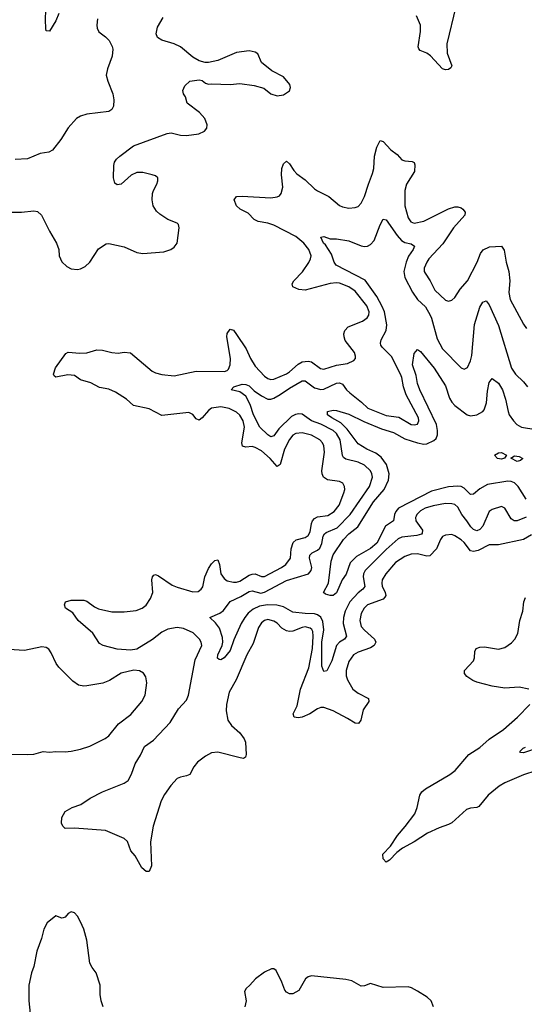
# Model space of a CAD drawing. Header units: inches. Extents: x 1843162 to 1959474, y 907081 to 1016326.
# Tile 247 of 256: x 1885099 to 1888335, y 930827 to 937145. Entities that reach past the tile are written whole.
import ezdxf

# ---------------------------------------------------------------- set-up
doc = ezdxf.new("R2010")
doc.units = ezdxf.units.IN
doc.header["$MEASUREMENT"] = 0
doc.layers.add('B8983', color=7, linetype='Continuous')

msp = doc.modelspace()

# ---------------------------------------------------------------- linework, layer by layer
at = {"layer": 'B8983', "color": 5}
for points, elevation in [([(1887897, 937230), (1887838.6, 936990), (1887840.2, 936930), (1887871.3, 936850), (1887863.8, 936836.2), (1887850, 936826.5), (1887830, 936823.4), (1887810, 936828.9), (1887732.8, 936912.8), (1887710, 936929.2), (1887667.3, 936947.3), (1887658.6, 936958.6), (1887655.6, 936970), (1887668.9, 937068.9), (1887669.3, 937110), (1887643.9, 937170)], 680), ([(1884969.2, 935909.2), (1885110, 935909.3), (1885190, 935919.3), (1885213.2, 935913.2), (1885239.3, 935890), (1885290, 935788.2), (1885336.1, 935710), (1885350.2, 935670), (1885353.1, 935630), (1885370, 935590.5), (1885401.4, 935561.4), (1885430, 935547.4), (1885470, 935542), (1885490, 935546.4), (1885518.6, 935561.4), (1885549.2, 935590), (1885604.4, 935675.6), (1885654.2, 935705.8), (1885670, 935708), (1885770, 935687.2), (1885850, 935651.8), (1885890, 935644.2), (1886023.7, 935656.3), (1886069.5, 935670.5), (1886090, 935686), (1886109.2, 935710), (1886121.2, 935810), (1886117.2, 935830), (1886110, 935839), (1886050, 935863.6), (1885997.2, 935897.2), (1885976.2, 935916.2), (1885956.2, 935950), (1885949.7, 935989.7), (1885950.9, 936030), (1885956.4, 936050), (1885978.9, 936090), (1885985.1, 936110), (1885984.2, 936130), (1885970, 936143), (1885949.2, 936150), (1885890, 936164.8), (1885850, 936163.9), (1885813.3, 936146.7), (1885750, 936089.3), (1885725.1, 936085.1), (1885710, 936095.3), (1885700.5, 936130), (1885703.5, 936210), (1885708.2, 936230), (1885720.5, 936250), (1885740.5, 936270), (1885830, 936335.2), (1886044.9, 936415.1), (1886070, 936418), (1886130, 936403.2), (1886170, 936400.9), (1886247.9, 936412.1), (1886285.2, 936430), (1886299.3, 936450), (1886300.9, 936470), (1886287, 936510), (1886251.6, 936550), (1886173.2, 936610), (1886162, 936650), (1886148.7, 936670), (1886145.2, 936690), (1886158.6, 936721.4), (1886190, 936751), (1886250, 936758.8), (1886270, 936754.8), (1886290, 936738), (1886310, 936731), (1886330, 936734), (1886449, 936729), (1886510, 936735.6), (1886603.6, 936723.6), (1886664.8, 936704.8), (1886710.6, 936670), (1886750, 936656.5), (1886790, 936663.1), (1886830, 936688.4), (1886836.2, 936710), (1886831.6, 936730), (1886790, 936779.3), (1886716.6, 936816.6), (1886649.5, 936869.5), (1886626.3, 936926.3), (1886610, 936937), (1886570, 936944.7), (1886490, 936934.2), (1886370, 936884.2), (1886310, 936869.4), (1886289.4, 936869.4), (1886250, 936881.2), (1886210, 936904), (1886131.5, 936971.5), (1886089.6, 936989.6), (1886010, 937013.6), (1885983.7, 937030), (1885975.1, 937055.1), (1885983.8, 937096.2), (1886020.3, 937159.7)], 720), ([(1885350, 937185.4), (1885330, 937137.7), (1885290, 937072), (1885270, 937074), (1885267.5, 937087.5), (1885264.7, 937144.7), (1885267.9, 937207.9)], 680), ([(1885597.7, 937150), (1885594, 937110), (1885597.1, 937090), (1885607.6, 937067.6), (1885650, 937035.8), (1885672, 937012), (1885693.2, 936973.2), (1885696.9, 936956.9), (1885692.9, 936910), (1885661.3, 936830), (1885654, 936790), (1885663.7, 936750), (1885696.9, 936670), (1885703.9, 936630), (1885701.5, 936590), (1885690.2, 936569.8), (1885670, 936556.8), (1885530, 936538.9), (1885490, 936525.8), (1885463.1, 936510), (1885410, 936451.2), (1885362.7, 936377.3), (1885310, 936307.1), (1885285.1, 936294.9), (1885230, 936286.8), (1885150, 936252.8), (1885070, 936247.6)], 720), ([(1888381.2, 933838.8), (1888330, 933809.9), (1888170, 933776.2), (1888110, 933775.9), (1888040, 933740), (1888010, 933732), (1887990, 933736.5), (1887949.9, 933789.9), (1887930, 933808), (1887890, 933833.1), (1887870, 933840.9), (1887830, 933838.2), (1887810, 933828.4), (1887796.9, 933810), (1887772.3, 933750), (1887730, 933705), (1887710, 933702.3), (1887650, 933717), (1887610, 933715.6), (1887570, 933701.4), (1887510, 933662.5), (1887447.7, 933590), (1887424.4, 933550), (1887420.8, 933530), (1887423.3, 933510), (1887443.1, 933470), (1887446.9, 933450), (1887440.9, 933439.1), (1887430, 933427.5), (1887329.7, 933390.3), (1887309.4, 933370), (1887290, 933335.4), (1887279.5, 933290), (1887290, 933251.7), (1887310, 933227.3), (1887375.2, 933170), (1887382.2, 933150), (1887372.8, 933130), (1887350, 933115), (1887270, 933087.5), (1887240.2, 933070), (1887210, 933026), (1887192.2, 932970), (1887193.8, 932933.8), (1887201.2, 932910), (1887235.4, 932850), (1887270, 932822.7), (1887337.1, 932790), (1887338.7, 932770), (1887302.5, 932717.5), (1887286.7, 932650), (1887272.1, 932627.9), (1887250, 932630.8), (1887201.8, 932661.8), (1887110, 932709.8), (1887050, 932730.6), (1887030, 932731.4), (1887010, 932723.2), (1886960.2, 932690), (1886910, 932669.9), (1886885.9, 932665.9), (1886860.5, 932670), (1886852.9, 932690), (1886877.8, 932742.2), (1886899.3, 932850), (1886954.4, 932985.6), (1886977.3, 933110), (1886981.1, 933190), (1886978.3, 933218.3), (1886972.7, 933232.7), (1886961.4, 933241.4), (1886930, 933248.2), (1886910, 933244.8), (1886850, 933221.2), (1886830, 933219.1), (1886810, 933223.4), (1886780.1, 933240.1), (1886750, 933272.4), (1886730, 933286.3), (1886690, 933295.2), (1886670, 933289.8), (1886650, 933274.4), (1886630, 933245.1), (1886597.4, 933142.5), (1886556.6, 933070), (1886487.6, 932910), (1886442, 932830), (1886424.8, 932750), (1886424.1, 932710), (1886434.5, 932650), (1886457, 932617), (1886510, 932568.9), (1886539.6, 932530), (1886547.4, 932510), (1886552.6, 932430), (1886547.3, 932412.7), (1886534.7, 932405.3), (1886512.2, 932407.8), (1886370, 932445.5), (1886330, 932440.3), (1886290, 932418.6), (1886239, 932381), (1886215.3, 932350), (1886190, 932302), (1886170, 932292.2), (1886130, 932285.2), (1886110, 932274.9), (1886067.9, 932232.1), (1886027, 932173), (1886007.3, 932132.7), (1885956.1, 931970), (1885938.8, 931870), (1885944.4, 931715.6), (1885930, 931679), (1885910, 931679.5), (1885881.8, 931701.8), (1885838.8, 931778.8), (1885811.1, 931811.1), (1885790.8, 931870.8), (1885770, 931891.8), (1885650, 931942), (1885450, 931956.9), (1885390, 931955), (1885375.1, 931970), (1885368.4, 931990), (1885370, 932026), (1885390, 932064.9), (1885436, 932090), (1885490.7, 932109.3), (1885551.5, 932150), (1885629.4, 932190.6), (1885770, 932245), (1885795.9, 932264.1), (1885816.8, 932303.2), (1885838.8, 932370), (1885873.9, 932426.1), (1885899.3, 932480.7), (1885957.6, 932522.4), (1886065, 932635), (1886118, 932722), (1886170, 932779.3), (1886182.6, 932810), (1886223.6, 933036.4), (1886266.9, 933130), (1886264.1, 933150), (1886252.7, 933170), (1886212.3, 933210), (1886150, 933239.4), (1886110, 933244.9), (1886050, 933234.9), (1886010, 933216), (1885951.8, 933168.2), (1885850, 933104.8), (1885810, 933099.3), (1885725.3, 933105.3), (1885635.1, 933130), (1885610, 933142.2), (1885569.3, 933209.3), (1885473.3, 933290), (1885439.4, 933339.4), (1885394, 933370), (1885386, 933390), (1885393.2, 933410), (1885430, 933419.6), (1885510, 933419.5), (1885530, 933414.4), (1885578, 933378), (1885604.5, 933364.5), (1885690, 933345), (1885770, 933345), (1885845.2, 933354.8), (1885884.7, 933370), (1885910, 933388.1), (1885938.7, 933430), (1885952.4, 933470), (1885946.6, 933550), (1885951, 933569), (1885960.3, 933579.7), (1885970, 933585.3), (1885990, 933576.9), (1886077.3, 933517.3), (1886110, 933502.7), (1886210, 933474.7), (1886244.4, 933475.6), (1886263.6, 933490), (1886273.5, 933506.5), (1886286.9, 933570), (1886310, 933622.8), (1886330, 933653.4), (1886350, 933673.8), (1886370, 933679.5), (1886381.4, 933650), (1886389.5, 933590), (1886410, 933559.4), (1886430, 933544.7), (1886470, 933535.2), (1886490, 933536.3), (1886510, 933542.6), (1886570, 933580.4), (1886590, 933587.8), (1886610, 933588.3), (1886650, 933573.2), (1886670, 933573.2), (1886778.7, 933630), (1886805.3, 933650), (1886835, 933690), (1886840.6, 933750), (1886853.3, 933790), (1886872.2, 933807.8), (1886930, 933822.5), (1886950, 933834.7), (1886961.7, 933858.3), (1886970, 933911.7), (1886977.3, 933930), (1886990, 933943.5), (1887010, 933954.2), (1887075.9, 933964.1), (1887116.8, 933990), (1887148.4, 934030), (1887178.4, 934110), (1887183.5, 934130), (1887182.3, 934150), (1887171.4, 934171.4), (1887150, 934180.8), (1887072.3, 934192.3), (1887048.2, 934210), (1887039.5, 934230), (1887037.5, 934250), (1887054.6, 934370), (1887049.9, 934410), (1887040.6, 934430), (1887023.5, 934450), (1886970, 934479.9), (1886910, 934494.5), (1886870, 934489), (1886850, 934478.5), (1886830, 934452), (1886797.3, 934390), (1886770.1, 934289.9), (1886750, 934278.5), (1886705.6, 934330), (1886650, 934379), (1886610, 934400.4), (1886590, 934405.9), (1886550, 934402.9), (1886527.6, 934407.6), (1886523.4, 934430), (1886541.5, 934530), (1886532, 934570), (1886510, 934607.9), (1886490, 934626.8), (1886443.1, 934650), (1886390, 934660.9), (1886330, 934652.1), (1886310, 934638), (1886270, 934590.7), (1886250, 934575), (1886230, 934583.1), (1886210, 934610.6), (1886184.4, 934624.4), (1886010, 934604.2), (1885930, 934647.8), (1885828.8, 934668.8), (1885783.5, 934710), (1885713.9, 934753.9), (1885670, 934773.2), (1885610, 934785.2), (1885555.6, 934815.6), (1885490, 934834.8), (1885450, 934861.7), (1885407.3, 934867.2), (1885331.8, 934851.8), (1885319.3, 934859.3), (1885316.3, 934870), (1885329.8, 934910.2), (1885396, 935004), (1885410, 935011), (1885484.4, 935004.4), (1885530, 935008.2), (1885593.8, 935026.2), (1885630, 935025.3), (1885690, 935010.3), (1885730, 935005.3), (1885770, 935012.4), (1885810, 935007), (1885949.5, 934889.5), (1885970, 934879.2), (1886010, 934869.2), (1886090, 934860.2), (1886230.5, 934889.5), (1886412.2, 934887.8), (1886430, 934894.2), (1886437.5, 934902.5), (1886450, 934930.7), (1886452, 934970), (1886427.2, 935110), (1886430, 935132.2), (1886450, 935158.9), (1886470, 935153.4), (1886490, 935125.5), (1886552.2, 935032.2), (1886578.8, 934970), (1886610, 934922.4), (1886670, 934858), (1886690, 934843.2), (1886710, 934836.3), (1886730, 934837.6), (1886810, 934872.1), (1886830, 934885), (1886884.4, 934935.6), (1886910, 934950.1), (1886950, 934954.9), (1886969.6, 934949.6), (1887027.5, 934907.5), (1887050, 934903.2), (1887130, 934927.3), (1887201.8, 934938.2), (1887242, 934958), (1887252.3, 934970), (1887253.8, 934986.2), (1887246.6, 935010), (1887187.5, 935087.5), (1887179.8, 935110), (1887178.9, 935130), (1887184.1, 935150), (1887205.7, 935174.3), (1887298, 935210), (1887327.7, 935232.3), (1887338.2, 935250), (1887339.8, 935270), (1887325.6, 935310), (1887250, 935402.5), (1887210, 935431.1), (1887150, 935454), (1887130, 935456.4), (1887090, 935451.7), (1886930, 935409.9), (1886890, 935412.7), (1886851.1, 935430), (1886846.2, 935450), (1886857.2, 935470), (1886912.6, 935527.4), (1886953.9, 935586.1), (1886965.2, 935610), (1886968.1, 935630), (1886952.6, 935670), (1886922, 935710), (1886870, 935753), (1886730, 935825.5), (1886690, 935839.9), (1886629.2, 935850), (1886602.2, 935862.2), (1886564.2, 935904.2), (1886514, 935930), (1886489.7, 935950), (1886474, 935990), (1886489.2, 936010), (1886526.8, 936013.2), (1886710, 936002.7), (1886750, 936007.8), (1886764.5, 936015.5), (1886777, 936030), (1886786.5, 936070), (1886778.2, 936150), (1886780.2, 936190), (1886790, 936219.1), (1886810, 936236.3), (1886830, 936220.5), (1886857, 936177), (1886876.3, 936156.3), (1886930, 936116.8), (1886990, 936060.6), (1887010, 936046), (1887081.1, 936010), (1887150, 935953.6), (1887170, 935944.2), (1887210, 935936.5), (1887250, 935939), (1887270, 935945.7), (1887290, 935968.4), (1887310, 936010.4), (1887335.2, 936090), (1887362.6, 936157.4), (1887370.5, 936190), (1887375.4, 936270), (1887390, 936326), (1887410, 936370.4), (1887430, 936364.4), (1887478.9, 936310), (1887519.1, 936279.1), (1887550, 936246.2), (1887570, 936239.7), (1887616, 936236), (1887628, 936228), (1887634, 936214), (1887630.2, 936170), (1887580.8, 936090), (1887568.9, 936050), (1887568.9, 935950), (1887590, 935874.4), (1887607.9, 935847.9), (1887630, 935838.5), (1887690, 935851.4), (1887850, 935931.3), (1887890, 935944), (1887910, 935943.8), (1887930, 935937.2), (1887942, 935930), (1887956, 935910), (1887952.9, 935890), (1887882.2, 935810), (1887813.1, 935706.9), (1887722.7, 935610), (1887709.4, 935590), (1887693.8, 935550), (1887693.2, 935530), (1887698.6, 935518.6), (1887732.6, 935470), (1887762.4, 935410), (1887830, 935346), (1887850, 935338), (1887870, 935345.5), (1887890, 935363), (1887925, 935415), (1887970, 935468.5), (1888032.9, 935590), (1888054.6, 935645.4), (1888071.7, 935668.3), (1888111.8, 935688.2), (1888190, 935691.7), (1888205.3, 935665.3), (1888218.8, 935590), (1888236.8, 935530), (1888242.7, 935470), (1888235.5, 935395.5), (1888244.4, 935350), (1888330, 935190.7), (1888350, 935162.8)], 680), ([(1888347.8, 933952.2), (1888290, 933929.9), (1888270, 933929.1), (1888250, 933942), (1888210, 934009.6), (1888190, 934021.3), (1888130, 934003.1), (1888110.2, 933989.8), (1888070, 933895.5), (1888050, 933874.5), (1888030, 933865.4), (1888010, 933872.9), (1887991.5, 933890), (1887966.6, 933930), (1887934.1, 933970), (1887910, 934016.4), (1887890, 934033.3), (1887870, 934039.4), (1887830, 934040.2), (1887750, 934025.9), (1887698.9, 934010), (1887670, 933994.4), (1887645.8, 933970), (1887640.8, 933959.2), (1887637.1, 933950), (1887639.8, 933930), (1887681.7, 933870), (1887680.2, 933850), (1887675.4, 933844.6), (1887645.2, 933834.8), (1887550, 933823.8), (1887525.5, 933814.5), (1887450, 933746.2), (1887314.4, 933610), (1887304.5, 933590), (1887301.8, 933570), (1887312.5, 933507.5), (1887300.2, 933490), (1887270, 933468.2), (1887215.4, 933410), (1887186.2, 933350), (1887176.6, 933310), (1887173.6, 933270), (1887194.5, 933190), (1887181.3, 933170), (1887149.7, 933150.3), (1887131.3, 933130), (1887101.5, 933030), (1887070, 932966), (1887050, 932962.4), (1887037.4, 932997.5), (1887037.3, 933150), (1887048.8, 933230), (1887042.7, 933282.7), (1887030.9, 933310.9), (1887010, 933327.2), (1886990, 933332.8), (1886930, 933333.8), (1886850, 933343.9), (1886790, 933377.2), (1886748.2, 933388.2), (1886689.1, 933390.9), (1886637.5, 933382.5), (1886597.3, 933362.7), (1886564.1, 933335.9), (1886542, 933310), (1886520.2, 933270), (1886473.2, 933166.8), (1886450, 933097.4), (1886410, 933049.6), (1886390, 933038), (1886379, 933039), (1886367.5, 933047.5), (1886369.6, 933069.6), (1886397.2, 933130), (1886402.4, 933150), (1886400.1, 933180), (1886380.5, 933240.5), (1886354.6, 933274.6), (1886319, 933310), (1886382.2, 933337.8), (1886406.2, 933353.8), (1886450, 933411.7), (1886517.2, 933442.8), (1886570, 933475.1), (1886590, 933479.2), (1886646.1, 933466.1), (1886670, 933470.8), (1886810, 933546.3), (1886950.7, 933590), (1886969.1, 933610), (1886973.2, 933630), (1886958.2, 933690), (1886959.8, 933710), (1886975, 933725), (1887010, 933740.1), (1887025.1, 933754.9), (1887037, 933783), (1887045, 933830), (1887054, 933846), (1887065.2, 933854.8), (1887136.2, 933883.8), (1887219, 933970), (1887342.2, 934150), (1887360.8, 934210), (1887358.1, 934230), (1887348.3, 934250), (1887310, 934285.6), (1887270, 934305), (1887190, 934324.1), (1887175.4, 934335.4), (1887169.3, 934349.3), (1887153.8, 934450), (1887131.5, 934490), (1887109.2, 934510), (1887030, 934549.3), (1886970.2, 934570.2), (1886910, 934613), (1886890, 934615), (1886868.4, 934611.6), (1886842.2, 934597.8), (1886761.2, 934518.8), (1886730, 934474.8), (1886710, 934468.9), (1886690, 934481), (1886639.5, 934530), (1886598.7, 934610), (1886576.3, 934676.3), (1886549.4, 934729.4), (1886510, 934758), (1886455.3, 934770), (1886472.7, 934790), (1886525.5, 934805.5), (1886550, 934803.6), (1886570, 934794.6), (1886603.3, 934763.3), (1886650.5, 934730.5), (1886690, 934710.8), (1886710, 934710.1), (1886730, 934716.4), (1886770, 934739.4), (1886830, 934781.3), (1886910, 934828.1), (1886930, 934828.6), (1886990, 934783.1), (1887030, 934771.8), (1887050, 934774.1), (1887130, 934812.2), (1887150, 934815.4), (1887170, 934805.3), (1887194.4, 934770), (1887215.5, 934750), (1887291.3, 934691.3), (1887332.2, 934652.2), (1887450, 934605.8), (1887530, 934594.8), (1887610, 934547.2), (1887630, 934545.3), (1887651.2, 934550), (1887658.7, 934570), (1887656, 934590), (1887578.1, 934738.1), (1887559.7, 934790), (1887550.8, 934850), (1887542.2, 934870), (1887482.9, 934982.9), (1887423.2, 935043.2), (1887415.8, 935055.8), (1887412.7, 935070), (1887418, 935090), (1887448.6, 935150), (1887453.1, 935186.9), (1887439, 935270), (1887424.2, 935304.2), (1887390, 935368.2), (1887314.3, 935474.3), (1887129.5, 935570), (1887115.6, 935590), (1887099.5, 935639.5), (1887060.1, 935700.1), (1887048.6, 935710), (1887029.6, 935750), (1887050, 935754.9), (1887090, 935739.1), (1887130, 935739.3), (1887210, 935725.7), (1887290, 935692.9), (1887310, 935688.9), (1887330, 935691.5), (1887350, 935701.7), (1887372.4, 935727.6), (1887410, 935827.7), (1887430, 935864.9), (1887450, 935860.7), (1887519.4, 935759.4), (1887548.4, 935728.4), (1887570, 935714.6), (1887610, 935706), (1887631.3, 935691.3), (1887622.7, 935670), (1887592.9, 935627.1), (1887577.5, 935590), (1887563, 935530), (1887568.3, 935490), (1887617.6, 935397.6), (1887650.2, 935350), (1887701.8, 935301.8), (1887731.6, 935250), (1887740.6, 935230), (1887776.2, 935096.2), (1887810, 935033.8), (1887930, 934912), (1887950, 934902.4), (1887970, 934912.7), (1887990, 934955.5), (1887998.1, 934990), (1888015, 935190), (1888050, 935300.4), (1888070, 935332.2), (1888090, 935341.6), (1888110, 935316.3), (1888170, 935182), (1888253.7, 934910), (1888279.3, 934870), (1888330, 934821.3), (1888355.8, 934790)], 660), ([(1888347.8, 934067.8), (1888295.9, 934150), (1888272.2, 934172.2), (1888250, 934182.5), (1888230, 934183.6), (1888098.4, 934161.6), (1888050, 934134.4), (1888010, 934099.8), (1887990, 934098.5), (1887950, 934139), (1887930, 934148.9), (1887910, 934152), (1887850, 934147.5), (1887740.5, 934119.5), (1887528.2, 934010), (1887510.7, 933990), (1887502.9, 933970), (1887497.2, 933930), (1887445.5, 933894.5), (1887390, 933786.2), (1887350, 933751), (1887258.7, 933701.3), (1887219.5, 933660.5), (1887193.3, 933586.7), (1887167.2, 933550), (1887130, 933467.3), (1887110, 933449.6), (1887090.4, 933449.6), (1887059.5, 933459.5), (1887047.3, 933470), (1887079.5, 933530), (1887097.2, 933670), (1887110, 933710.3), (1887176.4, 933810), (1887210, 933845.1), (1887268.1, 933891.9), (1887368.2, 934051.8), (1887436.9, 934130), (1887463.6, 934190), (1887469, 934230), (1887450.6, 934290.6), (1887418.1, 934338.1), (1887384, 934364), (1887325.3, 934390), (1887270, 934424.5), (1887198.6, 934518.6), (1887158.1, 934558.1), (1887100.5, 934590), (1887074, 934610), (1887073.2, 934630), (1887110, 934639), (1887130, 934638.3), (1887210, 934614.2), (1887305.7, 934565.7), (1887420, 934520), (1887496.3, 934496.3), (1887570, 934456.3), (1887650, 934428.9), (1887690, 934422.2), (1887710, 934424.3), (1887755.4, 934444.6), (1887770, 934457.8), (1887779, 934481), (1887779.4, 934510), (1887771.9, 934548.1), (1887665, 934770), (1887649.9, 934810), (1887640.9, 934860.9), (1887618.7, 934930), (1887630, 935002.8), (1887650, 935028.2), (1887670, 935016.5), (1887757.6, 934910), (1887830, 934794.9), (1887856.4, 934716.4), (1887870.1, 934690.1), (1887890, 934669.2), (1887969.5, 934609.5), (1887990, 934603.5), (1888030, 934609.4), (1888068.4, 934630), (1888077.8, 934642.2), (1888093.4, 934686.6), (1888099.4, 934760.6), (1888110, 934816), (1888130, 934842), (1888170, 934811.7), (1888196.3, 934770), (1888214.3, 934710), (1888231.1, 934630), (1888238.8, 934610), (1888266, 934570), (1888288, 934548), (1888318.4, 934530), (1888410, 934514.4)], 640), ([(1888365.2, 932850), (1888302.8, 932862.8), (1888210, 932855.6), (1888130, 932868.3), (1888030, 932893.5), (1888004.7, 932904.7), (1887967.8, 932930), (1887951.5, 932950), (1887952.8, 932970), (1888008.9, 933031.1), (1888016.8, 933050), (1888017.4, 933090), (1888027.6, 933110), (1888050, 933119.1), (1888079, 933121), (1888170, 933106), (1888210, 933116.8), (1888253.1, 933146.9), (1888274.3, 933170), (1888293.3, 933206.7), (1888306.1, 933290), (1888325, 933350), (1888333.1, 933410), (1888343.2, 933436.8)], 680), ([(1885030, 932432.8), (1885150, 932429.4), (1885190, 932432.9), (1885250, 932449.1), (1885290, 932445), (1885330, 932450.2), (1885390, 932447.6), (1885430, 932451.1), (1885490, 932463.8), (1885550, 932484), (1885646.9, 932533.2), (1885670, 932550.2), (1885733.8, 932626.2), (1885812.4, 932687.6), (1885883.1, 932770), (1885903.1, 932810), (1885915.6, 932890), (1885908.6, 932928.6), (1885892.7, 932952.7), (1885867.8, 932967.8), (1885831.3, 932971.3), (1885750, 932951.4), (1885675.7, 932904.3), (1885631.8, 932888.2), (1885530, 932869.8), (1885510, 932869), (1885475.9, 932875.9), (1885439.9, 932899.9), (1885350, 932989.8), (1885332.9, 933012.9), (1885301.3, 933081.3), (1885285.2, 933105.2), (1885270, 933115.7), (1885240.7, 933120.7), (1885130, 933097.7), (1885030, 933103.2)], 720), ([(1888410, 932324.6), (1888330, 932298.8), (1888210, 932248.7), (1888173.2, 932226.7), (1888103.5, 932170), (1888044.3, 932095.7), (1888030, 932089.8), (1887990, 932086.3), (1887963.7, 932076.3), (1887870, 931992.2), (1887850, 931979.8), (1887790, 931959.1), (1887715.4, 931924.6), (1887630, 931870.5), (1887554, 931830), (1887518, 931802), (1887470, 931751), (1887450, 931739.7), (1887430, 931760.9), (1887427.6, 931790), (1887477.8, 931842.2), (1887521.2, 931910), (1887571.8, 931968.2), (1887632.3, 932050), (1887648.5, 932090), (1887664.7, 932170), (1887677.6, 932190), (1887702, 932210), (1887858, 932302), (1887893, 932327.1), (1887979.7, 932430), (1888050, 932474), (1888110, 932528), (1888201.1, 932590), (1888291.2, 932670), (1888371.5, 932750)], 680), ([(1888430, 932474.3), (1888330, 932440.7), (1888310, 932442), (1888307, 932450), (1888327, 932470), (1888342.3, 932477.7)], 660), ([(1885635.1, 930810), (1885621.1, 930850), (1885615.1, 930890), (1885616, 930950), (1885589.3, 931030), (1885563.5, 931063.5), (1885549.7, 931090), (1885530, 931239), (1885510, 931309.2), (1885490, 931357.2), (1885470, 931393.2), (1885450, 931414), (1885430, 931421.2), (1885410, 931409.2), (1885390, 931385.2), (1885378.5, 931381.5), (1885370, 931379.3), (1885330, 931395.1), (1885275.5, 931350), (1885254.4, 931310), (1885239.5, 931250), (1885208.4, 931168.4), (1885190.4, 931070), (1885175.5, 931030), (1885158, 930950), (1885157.6, 930850), (1885167, 930767)], 720), ([(1887752.7, 930810), (1887737.2, 930850), (1887713.1, 930873.1), (1887650, 930912), (1887612.4, 930932.4), (1887590, 930938.3), (1887430, 930935.6), (1887350, 930960.9), (1887310, 930946), (1887290, 930943.7), (1887230, 930977.6), (1887190, 930985.6), (1886970, 931009.3), (1886950, 931004), (1886931.3, 930990), (1886890, 930915.3), (1886850, 930893.2), (1886830, 930894), (1886810, 930904), (1886798.6, 930918.6), (1886781.2, 930970), (1886743.1, 931043.1), (1886730, 931055.3), (1886714, 931054), (1886670, 931033.2), (1886610.5, 930989.5), (1886576, 930950), (1886550.7, 930929.3), (1886541, 930910), (1886550.7, 930850), (1886543, 930810)], 720)]:
    msp.add_lwpolyline(points, dxfattribs=dict(at, elevation=elevation))
at = {"layer": 'B8983', "color": 5, "elevation": 620}
for points in [[(1888190, 934325.4), (1888164, 934330), (1888145.1, 934350), (1888170, 934366.4), (1888190, 934368.4), (1888220.7, 934350), (1888208.2, 934331.8)], [(1888290, 934309.8), (1888249.2, 934330.8), (1888272.9, 934347.1), (1888303, 934343), (1888326, 934330), (1888310, 934317.2)]]:
    msp.add_lwpolyline(points, close=True, dxfattribs=at)

doc.saveas('drawing.dxf')
